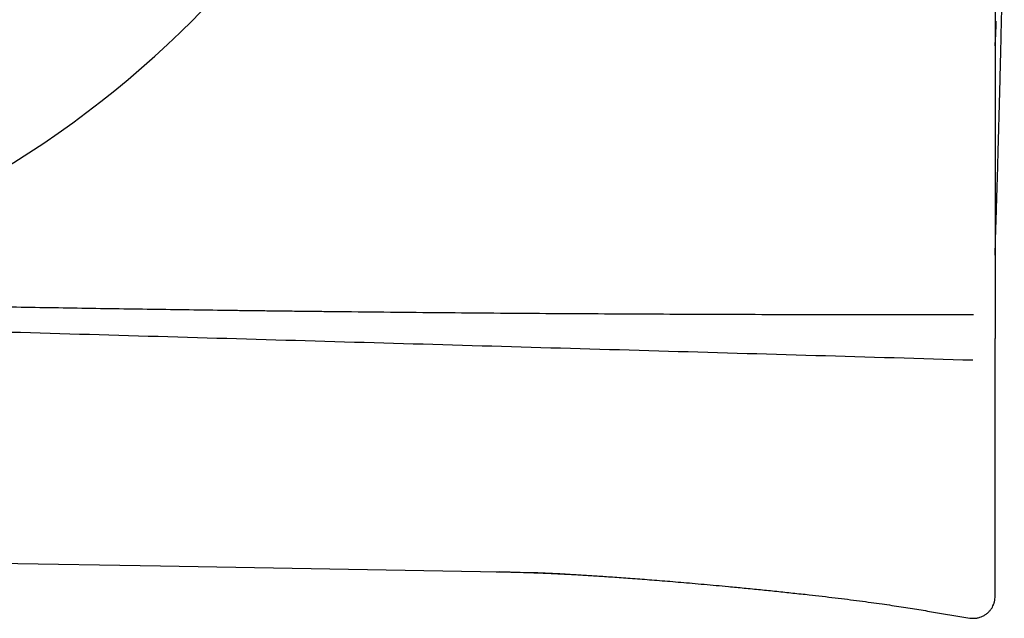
# Model space of a CAD drawing. Header units: millimetres. Extents: x 8 to 767, y 12 to 375.
# Tile 6 of 46: x 65 to 88, y 310 to 324. Entities that reach past the tile are written whole.
import ezdxf

# ---------------------------------------------------------------- set-up
doc = ezdxf.new("R2010")
doc.units = ezdxf.units.MM

msp = doc.modelspace()

# ---------------------------------------------------------------- linework, layer by layer
at = {"color": 7, "linetype": 'Continuous', "lineweight": 30}
for p, q in [((60.843, 311.717), (68.637, 311.581)), ((68.637, 311.581), (76.432, 311.445)), ((76.365, 311.447), (76.431, 311.445)), ((76.367, 311.446), (76.367, 311.446)), ((86.297, 310.542), (87.271, 310.381))]:
    msp.add_line(p, q, dxfattribs=at)
msp.add_arc((53.255, 340.193), 22.741, 294.5754, 0, dxfattribs=at)
for points, knots in [([(87.853, 362.35), (87.853, 361.151), (87.853, 358.753), (87.853, 355.156), (87.853, 351.559), (87.853, 347.961), (87.853, 344.364), (87.853, 340.767), (87.853, 337.27), (87.853, 333.873), (87.853, 330.575), (87.853, 327.278), (87.853, 323.98), (87.853, 320.683), (87.853, 318.485), (87.853, 317.386)], [0, 0, 0, 0, 0.080011, 0.160016, 0.240016, 0.320014, 0.400009, 0.480002, 0.559995, 0.633323, 0.706653, 0.779984, 0.853319, 0.926657, 1, 1, 1, 1]), ([(87.853, 318.737), (87.855, 318.803), (87.86, 318.973), (87.869, 319.246), (87.879, 319.565), (87.889, 319.89), (87.899, 320.219), (87.908, 320.539), (87.917, 320.849), (87.926, 321.149), (87.935, 321.495), (87.946, 321.89), (87.958, 322.342), (87.971, 322.844), (87.984, 323.397), (87.999, 324.003), (88.013, 324.616), (88.026, 325.23), (88.038, 325.84), (88.047, 326.285), (88.052, 326.57), (88.055, 326.696), (88.057, 326.819), (88.059, 326.938), (88.061, 327.051), (88.063, 327.158), (88.064, 327.24), (88.065, 327.286), (88.066, 327.299)], [0, 0, 0, 0, 0.023227, 0.059906, 0.095666, 0.135199, 0.173573, 0.210803, 0.246907, 0.281905, 0.315816, 0.368043, 0.420779, 0.474079, 0.543749, 0.614381, 0.685989, 0.758035, 0.829054, 0.898967, 0.913804, 0.92859, 0.943041, 0.956867, 0.970116, 0.982841, 0.995103, 1, 1, 1, 1]), ([(87.873, 323.926), (87.874, 323.947), (87.876, 323.987), (87.878, 324.054), (87.88, 324.105), (87.881, 324.129)], [0, 0, 0, 0, 0.353137, 0.688529, 1, 1, 1, 1]), ([(87.853, 323.566), (87.853, 323.573), (87.854, 323.584), (87.856, 323.598), (87.856, 323.609), (87.857, 323.62), (87.858, 323.631), (87.859, 323.643), (87.86, 323.657), (87.861, 323.681), (87.863, 323.715), (87.866, 323.761), (87.868, 323.812), (87.871, 323.866), (87.872, 323.906), (87.873, 323.926)], [0, 0, 0, 0, 0.105721, 0.148687, 0.191305, 0.233574, 0.275495, 0.317067, 0.366856, 0.41941, 0.546823, 0.668571, 0.784671, 0.895141, 1, 1, 1, 1]), ([(60.588, 317.642), (60.837, 317.636), (61.409, 317.624), (62.302, 317.605), (63.234, 317.586), (64.131, 317.569), (64.995, 317.553), (65.857, 317.538), (67.004, 317.519), (68.439, 317.497), (69.718, 317.479), (70.553, 317.468), (70.941, 317.463), (71.33, 317.458), (71.72, 317.454), (72.109, 317.449), (72.499, 317.445), (73.553, 317.433), (75.273, 317.416), (77.666, 317.398), (80.07, 317.385), (82.487, 317.376), (84.916, 317.372), (86.539, 317.374), (87.353, 317.375)], [0, 0, 0, 0, 0.027965, 0.064093, 0.100138, 0.132382, 0.164685, 0.196961, 0.22902, 0.293306, 0.357816, 0.372328, 0.386852, 0.401387, 0.415934, 0.430492, 0.445061, 0.459642, 0.548564, 0.63794, 0.727772, 0.818059, 0.908801, 1, 1, 1, 1]), ([(87.853, 317.386), (87.853, 317.362), (87.853, 317.315), (87.853, 317.244), (87.853, 317.176), (87.853, 317.112), (87.853, 317.052), (87.853, 316.996), (87.853, 316.947), (87.853, 316.905), (87.853, 316.87), (87.853, 316.843), (87.853, 316.825), (87.853, 316.819), (87.853, 316.817)], [0, 0, 0, 0, 0.0828793, 0.1657074, 0.2497338, 0.3321348, 0.4149779, 0.4995374, 0.5819911, 0.6648432, 0.7493651, 0.832052, 0.9151732, 1, 1, 1, 1]), ([(87.339, 316.318), (86.134, 316.354), (83.723, 316.425), (80.108, 316.53), (76.492, 316.634), (72.876, 316.738), (69.26, 316.843), (65.643, 316.948), (62.257, 317.048), (60.077, 317.115), (59.103, 317.144)], [0, 0, 0, 0, 0.128086, 0.256157, 0.384219, 0.512276, 0.640333, 0.768397, 0.896471, 1, 1, 1, 1]), ([(87.853, 310.968), (87.853, 310.972), (87.853, 310.981), (87.853, 310.995), (87.853, 311.011), (87.853, 311.028), (87.853, 311.046), (87.853, 311.066), (87.853, 311.086), (87.853, 311.107), (87.853, 311.129), (87.853, 311.153), (87.853, 311.174), (87.853, 311.194), (87.853, 311.21), (87.853, 311.226), (87.853, 311.241), (87.853, 311.256), (87.853, 311.272), (87.853, 311.288), (87.853, 311.332), (87.853, 311.416), (87.853, 311.497), (87.853, 311.543), (87.853, 311.546), (87.853, 311.549), (87.853, 311.551), (87.853, 311.554), (87.853, 311.557), (87.853, 311.567), (87.853, 311.581), (87.853, 311.599), (87.853, 311.621), (87.853, 311.648), (87.853, 311.677), (87.853, 311.705), (87.853, 311.731), (87.853, 311.757), (87.853, 311.783), (87.853, 311.808), (87.853, 311.832), (87.853, 311.855), (87.853, 311.878), (87.853, 311.901), (87.853, 311.925), (87.853, 311.948), (87.853, 311.97), (87.853, 311.992), (87.853, 312.014), (87.853, 312.034), (87.853, 312.054), (87.853, 312.072), (87.853, 312.09), (87.853, 312.108), (87.853, 312.125), (87.853, 312.141), (87.853, 312.157), (87.853, 312.173), (87.853, 312.187), (87.853, 312.202), (87.853, 312.217), (87.853, 312.231), (87.853, 312.241), (87.853, 312.246), (87.853, 312.247), (87.853, 312.248), (87.853, 312.25), (87.853, 312.251), (87.853, 312.252), (87.853, 312.254), (87.853, 312.257), (87.853, 312.28), (87.853, 312.321), (87.853, 312.379), (87.853, 312.435), (87.853, 312.491), (87.853, 312.546), (87.853, 312.601), (87.853, 312.655), (87.853, 312.708), (87.853, 312.76), (87.853, 312.812), (87.853, 312.863), (87.853, 312.913), (87.853, 312.962), (87.853, 313.01), (87.853, 313.057), (87.853, 313.104), (87.853, 313.151), (87.853, 313.197), (87.853, 313.243), (87.853, 313.288), (87.853, 313.332), (87.853, 313.375), (87.853, 313.418), (87.853, 313.46), (87.853, 313.5), (87.853, 313.54), (87.853, 313.58), (87.853, 313.611), (87.853, 313.63), (87.853, 313.637), (87.853, 313.639), (87.853, 313.641), (87.853, 313.643), (87.853, 313.646), (87.853, 313.661), (87.853, 313.689), (87.853, 313.728), (87.853, 313.767), (87.853, 313.805), (87.853, 313.843), (87.853, 313.881), (87.853, 313.917), (87.853, 313.954), (87.853, 313.989), (87.853, 314.025), (87.853, 314.06), (87.853, 314.095), (87.853, 314.129), (87.853, 314.163), (87.853, 314.196), (87.853, 314.228), (87.853, 314.26), (87.853, 314.292), (87.853, 314.323), (87.853, 314.346), (87.853, 314.36), (87.853, 314.366), (87.853, 314.373), (87.853, 314.38), (87.853, 314.388), (87.853, 314.396), (87.853, 314.415), (87.853, 314.449), (87.853, 314.499), (87.853, 314.554), (87.853, 314.607), (87.853, 314.661), (87.853, 314.713), (87.853, 314.766), (87.853, 314.818), (87.853, 314.868), (87.853, 314.918), (87.853, 314.968), (87.853, 315.015), (87.853, 315.06), (87.853, 315.093), (87.853, 315.115), (87.853, 315.127), (87.853, 315.14), (87.853, 315.153), (87.853, 315.166), (87.853, 315.202), (87.853, 315.261), (87.853, 315.342), (87.853, 315.424), (87.853, 315.505), (87.853, 315.588), (87.853, 315.67), (87.853, 315.753), (87.853, 315.835), (87.853, 315.917), (87.853, 315.999), (87.853, 316.08), (87.853, 316.16), (87.853, 316.242), (87.853, 316.323), (87.853, 316.406), (87.853, 316.488), (87.853, 316.57), (87.853, 316.652), (87.853, 316.734), (87.853, 316.789), (87.853, 316.817)], [0, 0, 0, 0, 0.0045482, 0.0092026, 0.0139632, 0.01883, 0.023803, 0.0288823, 0.0337687, 0.0387495, 0.0438249, 0.0489948, 0.0542592, 0.0575974, 0.0609726, 0.0641705, 0.0672001, 0.0702295, 0.0732588, 0.0762879, 0.0793169, 0.0983545, 0.1225862, 0.1230639, 0.1235415, 0.1240192, 0.1244968, 0.1249745, 0.1256322, 0.1263025, 0.1299624, 0.1331921, 0.136386, 0.142, 0.1474996, 0.1523999, 0.1572056, 0.1619168, 0.1665333, 0.1710552, 0.1754044, 0.1796622, 0.1838289, 0.1879043, 0.1922028, 0.1963949, 0.2004806, 0.2044599, 0.2083328, 0.2120993, 0.2155531, 0.2189123, 0.2221769, 0.225347, 0.2284224, 0.2314033, 0.2342895, 0.2370812, 0.2397783, 0.2423808, 0.2451343, 0.2477733, 0.250001, 0.2502422, 0.2504892, 0.250736, 0.2509828, 0.2512295, 0.2514761, 0.2517226, 0.2519691, 0.2535168, 0.2639751, 0.2743019, 0.2844972, 0.2945611, 0.3044935, 0.3142945, 0.3239639, 0.3334813, 0.3428678, 0.3521233, 0.361248, 0.3702418, 0.3789475, 0.3875271, 0.3959803, 0.4043073, 0.4126741, 0.4209094, 0.4290133, 0.4369856, 0.4448266, 0.452536, 0.460114, 0.4674129, 0.4745855, 0.4816319, 0.488552, 0.4952489, 0.4981567, 0.4985357, 0.4989143, 0.4992925, 0.4996703, 0.5000726, 0.5006489, 0.5076066, 0.5144566, 0.5212968, 0.5280261, 0.5346447, 0.5411525, 0.5475494, 0.5538356, 0.560011, 0.5660756, 0.5722457, 0.5782968, 0.5842288, 0.5900417, 0.5957355, 0.6013103, 0.606766, 0.6122432, 0.617595, 0.6228213, 0.6237927, 0.6247597, 0.6259796, 0.6272813, 0.628581, 0.6298786, 0.6311741, 0.6382628, 0.6475082, 0.6566455, 0.6656746, 0.6745955, 0.6834083, 0.6921128, 0.7007092, 0.7090288, 0.7172444, 0.7253561, 0.733364, 0.740325, 0.7472055, 0.7489943, 0.7509406, 0.7530913, 0.755239, 0.7573836, 0.7595252, 0.7724964, 0.7853547, 0.7981, 0.8107324, 0.8234783, 0.836107, 0.8486187, 0.8610132, 0.8732906, 0.8852348, 0.897066, 0.9087842, 0.9203895, 0.9321153, 0.9437234, 0.9552139, 0.9665868, 0.9778421, 0.9889798, 1, 1, 1, 1]), ([(76.43, 311.451), (76.43, 311.45), (76.43, 311.445), (76.431, 311.445), (76.432, 311.445)], [0, 0, 0, 0, 0.281965, 1, 1, 1, 1]), ([(76.43, 311.45), (76.433, 311.449), (76.44, 311.445), (76.447, 311.445), (76.451, 311.445)], [0, 0, 0, 0, 0.489951, 1, 1, 1, 1]), ([(76.45, 311.445), (76.471, 311.445), (76.513, 311.444), (76.572, 311.443), (76.627, 311.442), (76.679, 311.441), (76.73, 311.44), (76.858, 311.437), (76.996, 311.433), (77.146, 311.428), (77.23, 311.425), (77.315, 311.422), (77.404, 311.419), (77.501, 311.415), (77.602, 311.411), (77.709, 311.406), (77.819, 311.4), (77.94, 311.394), (78.07, 311.387), (78.212, 311.38), (78.366, 311.371), (78.526, 311.361), (78.693, 311.35), (78.867, 311.339), (79.052, 311.326), (79.249, 311.312), (79.457, 311.297), (79.674, 311.281), (79.898, 311.264), (80.13, 311.245), (80.371, 311.226), (80.623, 311.204), (80.884, 311.182), (81.154, 311.158), (81.431, 311.133), (81.74, 311.104), (82.081, 311.072), (82.451, 311.035), (82.825, 310.997), (83.198, 310.957), (83.548, 310.919), (83.871, 310.882), (84.167, 310.847), (84.454, 310.812), (84.73, 310.777), (84.995, 310.741), (85.242, 310.707), (85.473, 310.673), (85.689, 310.641), (85.897, 310.608), (86.098, 310.575), (86.231, 310.553), (86.297, 310.542)], [0, 0, 0, 0, 0.006445, 0.012624, 0.017973, 0.02314, 0.028299, 0.033452, 0.061846, 0.070338, 0.078853, 0.087386, 0.096133, 0.105857, 0.116695, 0.126935, 0.138109, 0.150275, 0.163493, 0.177824, 0.193329, 0.210064, 0.226533, 0.244121, 0.26286, 0.282776, 0.303887, 0.326199, 0.348614, 0.372106, 0.396646, 0.422194, 0.448694, 0.476077, 0.504256, 0.533128, 0.570223, 0.607953, 0.646012, 0.684064, 0.721754, 0.752623, 0.782783, 0.812042, 0.840235, 0.867232, 0.892958, 0.916046, 0.938072, 0.9592, 0.979705, 1, 1, 1, 1]), ([(77.224, 311.427), (77.227, 311.427), (77.234, 311.426), (77.25, 311.426), (77.268, 311.426), (77.29, 311.426), (77.315, 311.426), (77.344, 311.425), (77.376, 311.424), (77.416, 311.422), (77.466, 311.42), (77.528, 311.417), (77.599, 311.413), (77.681, 311.409), (77.774, 311.405), (77.876, 311.4), (77.948, 311.396), (77.986, 311.394)], [0, 0, 0, 0, 0.059327, 0.110841, 0.155268, 0.193749, 0.228016, 0.26047, 0.293972, 0.334129, 0.391274, 0.460806, 0.542955, 0.637865, 0.745636, 0.866334, 1, 1, 1, 1]), ([(87.271, 310.381), (87.29, 310.378), (87.326, 310.374), (87.38, 310.374), (87.439, 310.38), (87.5, 310.395), (87.557, 310.417), (87.601, 310.439), (87.634, 310.46), (87.664, 310.482), (87.691, 310.505), (87.723, 310.537), (87.758, 310.579), (87.791, 310.631), (87.812, 310.676), (87.825, 310.71), (87.833, 310.734), (87.84, 310.759), (87.846, 310.789), (87.852, 310.828), (87.852, 310.858), (87.853, 310.874)], [0, 0, 0, 0, 0.064185, 0.126558, 0.18635, 0.26967, 0.343768, 0.395506, 0.440042, 0.480802, 0.522373, 0.564663, 0.636387, 0.709134, 0.777191, 0.808026, 0.836763, 0.863573, 0.897485, 0.94338, 1, 1, 1, 1]), ([(87.853, 310.897), (87.853, 310.897), (87.853, 310.898), (87.853, 310.898), (87.853, 310.899), (87.853, 310.9), (87.853, 310.9), (87.853, 310.901), (87.853, 310.902), (87.853, 310.903), (87.853, 310.904), (87.853, 310.905), (87.853, 310.906), (87.853, 310.907), (87.853, 310.908), (87.853, 310.909), (87.853, 310.91), (87.853, 310.91), (87.853, 310.91), (87.853, 310.91), (87.853, 310.911), (87.853, 310.911), (87.853, 310.913), (87.853, 310.915), (87.853, 310.92), (87.853, 310.926), (87.853, 310.933), (87.853, 310.94), (87.853, 310.949), (87.853, 310.958), (87.853, 310.965), (87.853, 310.968)], [0, 0, 0, 0, 0.040377, 0.079372, 0.116986, 0.153219, 0.188071, 0.221541, 0.259216, 0.294971, 0.328809, 0.360728, 0.390728, 0.41881, 0.444973, 0.469218, 0.475012, 0.480685, 0.486236, 0.491666, 0.496975, 0.504059, 0.513723, 0.566243, 0.633805, 0.699501, 0.763332, 0.825296, 0.885396, 0.94363, 1, 1, 1, 1]), ([(87.853, 310.874), (87.853, 310.875), (87.853, 310.877), (87.853, 310.89), (87.853, 310.897)], [0, 0, 0, 0, 0.499954, 1, 1, 1, 1])]:
    msp.add_open_spline(points, degree=3, knots=knots, dxfattribs=at)

doc.saveas('drawing.dxf')
